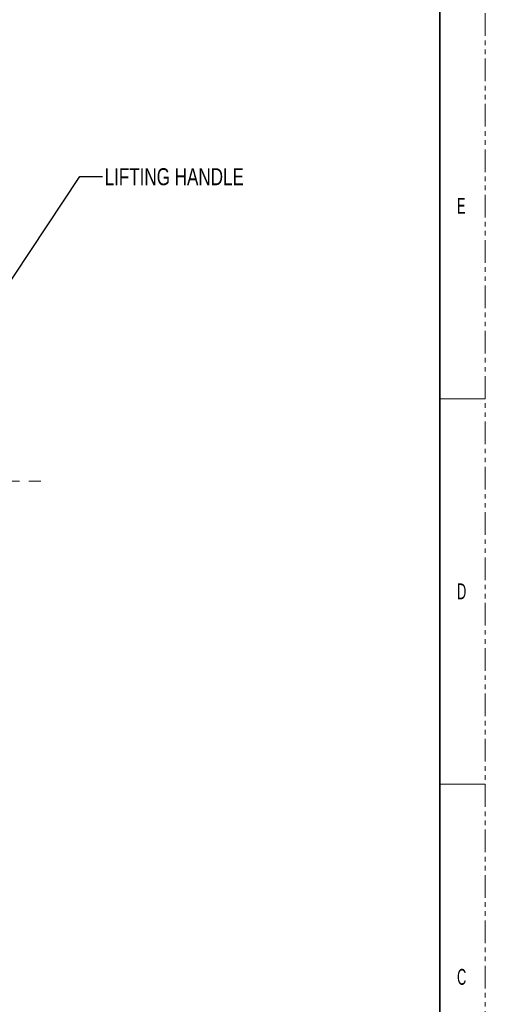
# Model space of a CAD drawing. Header units: millimetres. Extents: x 0 to 1118, y 0 to 864.
# Tile 68 of 254: x 987 to 1118, y 262 to 538. Entities that reach past the tile are written whole.
import ezdxf

# ---------------------------------------------------------------- set-up
doc = ezdxf.new("R2010")
doc.units = ezdxf.units.MM
doc.linetypes.add('CENTERX2', pattern=[20.32, 12.7, -2.54, 2.54, -2.54])
doc.linetypes.add('PHANTOM', pattern=[12.7, 6.35, -1.27, 1.27, -1.27, 1.27, -1.27])
doc.styles.add('SLDTEXTSTYLE0', font='TXT', dxfattribs={"width": 0.75})
doc.styles.add('SLDTEXTSTYLE4', font='TXT', dxfattribs={"width": 0.6})
doc.dimstyles.new('SLDDIMSTYLE3', dxfattribs={"dimtxt": 0.18, "dimasz": 0.762, "dimexe": 0, "dimexo": 0.0625, "dimgap": 0, "dimtad": 0, "dimtih": 1, "dimtoh": 1, "dimdec": 0, "dimrnd": 1e-09, "dimzin": 0, "dimdsep": 46, "dimtxsty": 'Standard', "dimblk1": 'DOT', "dimblk2": 'DOT', "dimsah": 1, "dimcen": 0.09, "dimadec": 0, "dimazin": 0, "dimtfac": 0.762, "dimtdec": 0, "dimtofl": 0, "dimtmove": 0, "dimatfit": 3, "dimldrblk": 'DOT', "dimfxl": 1, "dimfrac": 2, "dimtolj": 1, "dimtzin": 0, "dimarcsym": 0})

# ---------------------------------------------------------------- blocks, each defined once
blk = doc.blocks.new('_Dot')
at = {"color": 0, "linetype": 'ByBlock', "lineweight": -2}
blk.add_line((-0.5, 0), (-1, 0), dxfattribs=at)
at = {"color": 0, "linetype": 'ByBlock', "const_width": 0.5}
blk.add_lwpolyline([(-0.25, 0, 1), (0.25, 0, 1)], format="xyb", close=True, dxfattribs=at)

msp = doc.modelspace()

# ---------------------------------------------------------------- linework, layer by layer
at = {"color": 7, "linetype": 'PHANTOM', "lineweight": 18}
msp.add_line((1117.6, 0), (1117.6, 863.6), dxfattribs=at)
at = {"color": 7, "linetype": 'Continuous', "lineweight": 35}
msp.add_line((1104.9, 838.2), (1104.9, 25.4), dxfattribs=at)
at = {"color": 7, "linetype": 'Continuous', "lineweight": 18}
for p, q in [((1104.9, 431.8), (1117.6, 431.8)), ((1104.9, 323.85), (1117.6, 323.85))]:
    msp.add_line(p, q, dxfattribs=at)
at = {"color": 7, "linetype": 'CENTERX2', "lineweight": 18}
msp.add_line((705.242, 408.757), (993.096, 408.757), dxfattribs=at)

# ---------------------------------------------------------------- texts
at = {"color": 7, "linetype": 'Continuous', "lineweight": 0, "attachment_point": 1}
for s, insert, char_height, style in [('LIFTING HANDLE', (1010.973, 496.371), 4.7625, 'SLDTEXTSTYLE0'), ('E', (1109.694, 488.048), 4.445, 'SLDTEXTSTYLE4'), ('D', (1109.694, 380.098), 4.445, 'SLDTEXTSTYLE4'), ('C', (1109.694, 272.148), 4.445, 'SLDTEXTSTYLE4')]:
    msp.add_mtext(s, dxfattribs=dict(at, insert=insert, char_height=char_height, style=style))

# ---------------------------------------------------------------- leaders
at = {"color": 7, "linetype": 'Continuous', "lineweight": 0}
msp.add_leader([(968.389, 440.289), (1004.047, 494.03), (1010.397, 494.03)], dimstyle='SLDDIMSTYLE3', dxfattribs=at)

doc.saveas('drawing.dxf')
